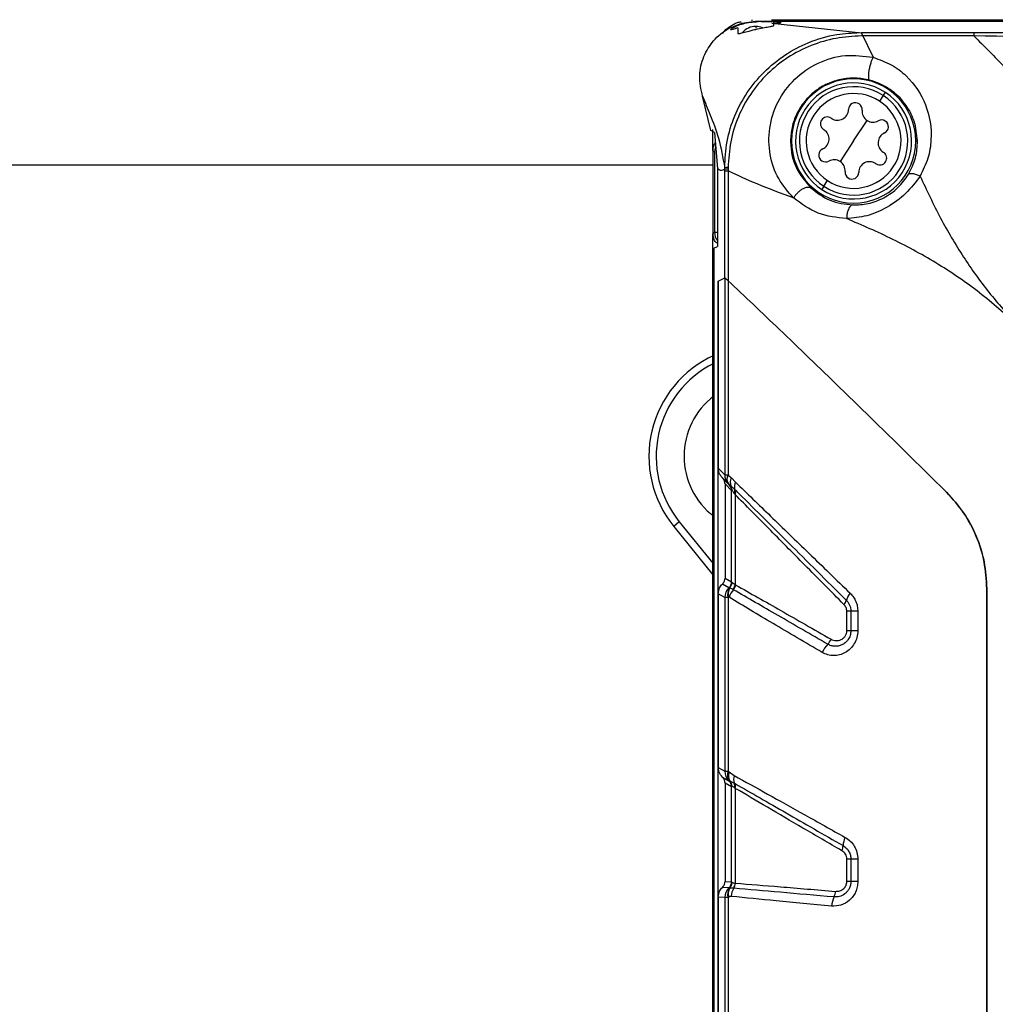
# Model space of a CAD drawing. Header units: inches. Extents: x 0.4 to 16.8, y 0 to 10.8.
# Tile 27 of 104: x 6.528 to 6.88, y 6.457 to 6.812. Entities that reach past the tile are written whole.
import ezdxf

# ---------------------------------------------------------------- set-up
doc = ezdxf.new("R2010")
doc.units = ezdxf.units.IN
doc.header["$MEASUREMENT"] = 0

msp = doc.modelspace()

# ---------------------------------------------------------------- linework, layer by layer
at = {"color": 7, "linetype": 'Continuous'}
for p, q in [((6.7920313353, 6.8124289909), (6.7920313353, 6.8120159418)), ((6.7991122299, 6.8124289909), (7.4733071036, 6.8124289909)), ((6.7883634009, 6.8111241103), (6.7883689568, 6.811125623)), ((6.7883689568, 6.811125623), (6.7933446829, 6.811841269)), ((6.7933446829, 6.811841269), (7.4722229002, 6.811841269)), ((6.7934521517, 6.810024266), (6.7934521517, 6.809321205)), ((6.7992856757, 6.8111626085), (6.8315065, 6.8077219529)), ((6.7999710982, 6.8103328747), (6.7999936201, 6.8116231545)), ((6.8315065, 6.8077765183), (6.872006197, 6.8077765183)), ((6.8315065, 6.8076140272), (6.8356882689, 6.7988594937)), ((6.8720237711, 6.8065875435), (6.8315065, 6.8065875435)), ((6.7772840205, 6.7724460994), (6.7742661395, 6.7848052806)), ((6.8393821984, 6.7850743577), (6.8380414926, 6.7830222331)), ((6.8393821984, 6.7850743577), (6.8401342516, 6.7862254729)), ((6.8286947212, 6.7687157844), (6.8335345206, 6.7761237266)), ((6.7785069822, 6.7717150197), (6.7772840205, 6.7724460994)), ((6.7780057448, 6.7652863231), (6.7780057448, 6.7728270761)), ((6.7785069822, 6.7717150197), (6.7796226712, 6.758693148)), ((6.8063029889, 6.7687157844), (6.8059670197, 6.7687157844)), ((6.8286947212, 6.7687157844), (6.8238549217, 6.7613078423)), ((6.8510864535, 6.7687157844), (6.8517210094, 6.7687157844)), ((6.7785716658, 6.7647204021), (6.7780057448, 6.7652863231)), ((6.7780057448, 6.7652863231), (6.7780057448, 6.7352357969)), ((6.7785716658, 6.7647204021), (6.7785716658, 6.7358017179)), ((6.7780057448, 6.7600346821), (4.9199250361, 6.7600346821)), ((6.7796226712, 6.758693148), (6.7796226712, 6.7306635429)), ((6.7822520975, 6.7193644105), (6.7822520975, 6.7579421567)), ((6.7834410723, 6.7579401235), (6.7834410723, 6.7183357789)), ((6.8180072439, 6.7523572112), (6.8172551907, 6.751206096)), ((6.8180072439, 6.7523572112), (6.8193479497, 6.7544093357)), ((6.7780057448, 6.7352357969), (6.7785716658, 6.7358017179)), ((6.7780057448, 6.1796564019), (6.7780057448, 6.7352357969)), ((6.7785716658, 6.7358017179), (6.7796226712, 6.7358613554)), ((6.7783282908, 6.7300165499), (6.7796226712, 6.7306635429)), ((6.778325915, 6.7300165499), (6.778325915, 6.1848756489)), ((6.7783282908, 6.7300165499), (6.7783282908, 6.1848756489)), ((6.7799058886, 6.7181916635), (6.7822520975, 6.7193644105)), ((6.7799058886, 6.7181916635), (6.7822520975, 6.7193644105)), ((6.7799058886, 6.1967005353), (6.7799058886, 6.7181916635)), ((6.7799058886, 6.7181916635), (6.7799058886, 6.6507307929)), ((6.7822520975, 6.7193644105), (6.7822520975, 6.648384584)), ((6.7834410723, 6.7183357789), (6.7834410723, 6.6483548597)), ((6.7799058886, 6.6507307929), (6.7822520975, 6.648384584)), ((6.7836545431, 6.6449917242), (6.7813141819, 6.6473320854)), ((6.784640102, 6.6471975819), (6.7861512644, 6.6456482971)), ((6.7847141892, 6.6427072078), (6.7823680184, 6.6450533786)), ((6.7823680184, 6.6450533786), (6.7823680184, 6.6111087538)), ((6.7839042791, 6.6447455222), (6.7844624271, 6.6443457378)), ((6.7844624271, 6.6443457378), (6.7857943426, 6.6431697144)), ((6.7849547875, 6.6425907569), (6.7847258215, 6.6427012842)), ((6.7847258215, 6.6097397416), (6.7847258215, 6.6427012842)), ((6.7860064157, 6.6412397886), (6.7860064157, 6.608745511)), ((6.7658873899, 6.6314164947), (6.7638519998, 6.6297682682)), ((6.7658873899, 6.6314164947), (6.7780057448, 6.6164515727)), ((6.7638519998, 6.6297682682), (6.7780057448, 6.6122898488)), ((6.7823680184, 6.6111087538), (6.7847152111, 6.6097536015)), ((6.7837768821, 6.6075960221), (6.7814300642, 6.608950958)), ((6.7837840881, 6.6075875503), (6.7837768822, 6.6075960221)), ((6.783907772, 6.6074958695), (6.7837840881, 6.6075875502)), ((6.7853731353, 6.6069287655), (6.7852028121, 6.6070145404)), ((6.8766770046, 6.3075981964), (6.8766770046, 6.6072940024)), ((6.8766770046, 6.6072940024), (6.8766770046, 6.3075981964)), ((6.7799058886, 6.6054445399), (6.7799058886, 6.5428498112)), ((6.7822520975, 6.6040899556), (6.7799058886, 6.6054445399)), ((6.7822520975, 6.6040899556), (6.7822520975, 6.5414952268)), ((6.7834410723, 6.6041036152), (6.7834410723, 6.5414780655)), ((6.826257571, 6.5921214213), (6.826257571, 6.5991434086)), ((6.8277140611, 6.5991434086), (6.826257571, 6.5991434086)), ((6.8277140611, 6.5991434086), (6.8277140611, 6.5921214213)), ((6.8302187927, 6.5991434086), (6.8277140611, 6.5991434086)), ((6.8302187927, 6.5991434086), (6.8302187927, 6.5921214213)), ((6.8277140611, 6.5921214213), (6.826257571, 6.5921214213)), ((6.8302187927, 6.5921214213), (6.8277140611, 6.5921214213)), ((6.7799058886, 6.5428498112), (6.7822520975, 6.5414952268)), ((6.7814300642, 6.5393412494), (6.7837719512, 6.5379891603)), ((6.7838073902, 6.5412582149), (6.785655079, 6.5399356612)), ((6.7847072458, 6.5358315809), (6.7823680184, 6.5371821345)), ((6.7823680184, 6.5371821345), (6.7823680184, 6.5017680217)), ((6.7837719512, 6.5379891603), (6.7837852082, 6.5379961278)), ((6.7837852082, 6.5379961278), (6.7838761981, 6.5380640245)), ((6.7840548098, 6.5380026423), (6.7857021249, 6.5371654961)), ((6.7847258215, 6.5015483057), (6.7847258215, 6.5358444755)), ((6.7860064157, 6.5353085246), (6.7860064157, 6.5011331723)), ((6.826257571, 6.5017187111), (6.826257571, 6.5097786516)), ((6.8277140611, 6.5097786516), (6.826257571, 6.5097786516)), ((6.8277140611, 6.5097786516), (6.8277140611, 6.5017187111)), ((6.8302187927, 6.5097786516), (6.8277140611, 6.5097786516)), ((6.8302187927, 6.5097786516), (6.8302187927, 6.5017187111)), ((6.7823680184, 6.5017680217), (6.7847118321, 6.5015629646)), ((6.8277140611, 6.5017187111), (6.826257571, 6.5017187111)), ((6.8302187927, 6.5017187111), (6.8277140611, 6.5017187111)), ((6.7837747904, 6.4994049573), (6.7814300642, 6.4996100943)), ((6.7837844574, 6.4993962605), (6.7837747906, 6.4994049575)), ((6.7838962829, 6.4993132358), (6.7837844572, 6.4993962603)), ((6.7854870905, 6.4993179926), (6.7840324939, 6.499357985)), ((6.7822520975, 6.4958981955), (6.7799058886, 6.4961034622)), ((6.7799058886, 6.4961034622), (6.7799058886, 6.4187887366)), ((6.7822520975, 6.4958981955), (6.7822520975, 6.4189940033)), ((6.7834410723, 6.495913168), (6.7834410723, 6.4189790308))]:
    msp.add_line(p, q, dxfattribs=at)
at = {"color": 7, "linetype": 'Continuous', "flags": 128}
msp.add_lwpolyline([(6.7789340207, 6.7665722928), (6.7786664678, 6.7656801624), (6.7785716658, 6.7647204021)], dxfattribs=at)
at = {"color": 7, "linetype": 'Continuous'}
for centre, radius, start, end in [((6.7934521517, 6.8038726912), 0.0061515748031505, 90, 140.8843563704), ((6.7934521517, 6.8038726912), 0.00615157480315, 66.3968657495, 90), ((6.8286947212, 6.7687157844), 0.0223917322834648, 0, 180), ((6.8286947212, 6.7687157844), 0.0209153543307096, 56.8423803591, 236.8423803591), ((6.8286947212, 6.7687157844), 0.0195403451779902, 56.8423803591, 236.8423803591), ((6.8286947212, 6.7687157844), 0.0170890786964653, 56.8423803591, 236.8423803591), ((6.8286947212, 6.7687157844), 0.0209153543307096, 236.8423803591, 56.8423803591), ((6.8286947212, 6.7687157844), 0.0195403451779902, 236.8423803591, 56.8423803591), ((6.8286947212, 6.7687157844), 0.0170890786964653, 236.8423803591, 56.8423803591), ((6.8293181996, 6.7800174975), 0.00246062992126, 354.6381528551, 179.046607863), ((6.8192188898, 6.7749065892), 0.0024606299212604, 56.8423803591, 236.8423803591), ((6.8192188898, 6.7749065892), 0.0024606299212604, 54.6381528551, 56.8423803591), ((6.8229214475, 6.7801239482), 0.0039370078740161, 234.6381528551, 236.8423803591), ((6.8229214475, 6.7801239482), 0.0039370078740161, 236.8423803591, 359.0466078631), ((6.835687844, 6.779419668), 0.0039370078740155, 174.6381528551, 236.8423803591), ((6.835687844, 6.779419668), 0.0039370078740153, 236.8423803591, 299.0466078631), ((6.838794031, 6.7738266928), 0.0024606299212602, 294.6381528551, 119.0466078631), ((6.8159283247, 6.7694200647), 0.0039370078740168, 294.6381528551, 56.8423803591), ((6.8192188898, 6.7749065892), 0.0024606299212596, 236.8423803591, 239.0466078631), ((6.8159283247, 6.7694200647), 0.0039370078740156, 56.8423803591, 59.046607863), ((6.8414611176, 6.7680115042), 0.0039370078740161, 114.6381528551, 236.8423803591), ((6.8286947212, 6.7687157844), 0.0223917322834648, 180, 0), ((6.8185954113, 6.7636048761), 0.0024606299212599, 114.6381528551, 299.0466078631), ((6.8381705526, 6.7625249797), 0.0024606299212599, 236.8423803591, 56.8423803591), ((6.8414611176, 6.7680115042), 0.0039370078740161, 236.8423803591, 239.046607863), ((6.8381705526, 6.7625249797), 0.0024606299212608, 56.8423803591, 59.0466078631), ((6.7834053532, 6.7526817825), 0.0064239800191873, 89.543452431, 100.3602682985), ((6.8217015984, 6.7580119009), 0.0039370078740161, 56.8423803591, 119.046607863), ((6.8217015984, 6.7580119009), 0.0039370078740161, 354.6381528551, 56.8423803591), ((6.8344679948, 6.7573076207), 0.0039370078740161, 56.8423803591, 179.0466078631), ((6.8344679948, 6.7573076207), 0.0039370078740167, 54.6381528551, 56.8423803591), ((6.8381705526, 6.7625249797), 0.0024606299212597, 234.6381528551, 236.8423803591), ((6.7833566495, 6.7431806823), 0.015385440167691, 89.6503717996, 94.1174000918), ((6.8280712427, 6.7574140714), 0.00246062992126, 174.6381528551, 359.046607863), ((6.7834935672, 6.7358033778), 0.0049219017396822, 180.0193220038, 218.1437625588), ((6.7949824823, 6.6549772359), 0.040057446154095, 114.5707776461, 219), ((6.7949824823, 6.6549772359), 0.0374383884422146, 116.417330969, 219), ((6.7949250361, 6.6550346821), 0.0273125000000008, 127.4268563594, 232.5731436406), ((6.787041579, 6.6483780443), 0.0047894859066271, 179.9217659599, 224.9939449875), ((6.786103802, 6.6468405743), 0.0030631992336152, 150.3732574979, 217.8264714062), ((6.7877459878, 6.645572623), 0.0035052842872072, 152.3820229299, 200.4879373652), ((6.7895733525, 6.6438905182), 0.0038471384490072, 152.8123919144, 190.798817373), ((6.781766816, 6.6427112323), 0.0029473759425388, 359.9217659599, 44.9939449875), ((6.7817721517, 6.6427014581), 0.0029536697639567, 359.9966273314, 43.7919835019), ((6.7820429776, 6.6427204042), 0.0029146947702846, 357.4506088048, 33.8923473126), ((6.7834160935, 6.6424930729), 0.0024726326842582, 339.927237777, 15.881712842), ((6.7838780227, 6.6423178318), 0.0023858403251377, 333.1375267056, 10.5674027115), ((6.7870537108, 6.6040863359), 0.0048016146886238, 133.0348497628, 179.9568075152), ((6.7876893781, 6.6052473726), 0.0043995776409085, 149.2648001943, 195.0682721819), ((6.787763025, 6.6054613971), 0.0042793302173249, 151.1266022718, 196.8113269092), ((6.7817603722, 6.609755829), 0.0029548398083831, 313.0348497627, 359.9568075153), ((6.7817755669, 6.6097485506), 0.0029502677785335, 312.9056297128, 359.828924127), ((6.7903418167, 6.6023917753), 0.0067284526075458, 137.6002479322, 164.5651735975), ((6.7818032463, 6.6096874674), 0.0030384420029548, 313.8389094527, 358.037421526), ((6.7818174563, 6.6096402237), 0.003048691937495, 316.1398202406, 358.5118502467), ((6.7819863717, 6.6095597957), 0.0041016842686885, 321.6444891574, 348.5493126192), ((6.7821858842, 6.6096677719), 0.0042024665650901, 319.3254482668, 345.5452975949), ((6.8221260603, 6.6042535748), 0.0040961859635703, 319.3674713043, 344.0092763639), ((6.8326706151, 6.6010154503), 0.006935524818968, 138.3342091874, 162.2907094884), ((6.814706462, 6.591552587), 0.0063608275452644, 317.5639707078, 337.0926396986), ((6.8265908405, 6.5802256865), 0.0100589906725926, 135.6245546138, 156.0486967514), ((6.7870467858, 6.5414912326), 0.0047946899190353, 179.9522693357, 226.9204759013), ((6.7874841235, 6.5402586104), 0.0042229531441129, 163.2157692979, 211.3108146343), ((6.7875331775, 6.5402375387), 0.0042361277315, 163.2525284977, 210.8947073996), ((6.7876350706, 6.5399119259), 0.0040575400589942, 160.6219768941, 208.070133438), ((6.790180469, 6.5386270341), 0.004710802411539, 163.8714825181, 198.0744454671), ((6.7817566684, 6.5358340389), 0.00295057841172, 359.9522693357, 46.9204759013), ((6.7817751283, 6.5358359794), 0.0029507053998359, 0.1649743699, 47.060939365), ((6.7817944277, 6.5358835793), 0.0030146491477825, 1.5110779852, 46.3262218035), ((6.781797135, 6.5358918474), 0.0030208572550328, 1.5347776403, 45.9339062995), ((6.7818224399, 6.5359534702), 0.0030302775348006, 0.8649288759, 42.5499346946), ((6.7829482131, 6.5361024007), 0.0029519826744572, 347.4464045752, 21.1081360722), ((6.7832178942, 6.5361225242), 0.0029049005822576, 343.7269030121, 17.7876719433), ((6.8319436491, 6.5144354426), 0.0070397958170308, 153.0901076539, 178.2839724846), ((6.8206431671, 6.5147055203), 0.0042642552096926, 333.6870805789, 359.2036732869), ((6.7817579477, 6.5015631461), 0.0029538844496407, 313.0609861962, 359.9964788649), ((6.7817753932, 6.5015569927), 0.0029504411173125, 312.9168936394, 359.8313019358), ((6.7818000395, 6.5015007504), 0.003029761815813, 313.779419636, 358.2000339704), ((6.7818192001, 6.501443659), 0.0030411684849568, 316.7003923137, 358.7848804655), ((6.7822664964, 6.5012212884), 0.0037409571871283, 329.4179053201, 358.65030733), ((6.7822821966, 6.5012348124), 0.0037510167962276, 329.2430730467, 358.4181815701), ((6.7870521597, 6.4958979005), 0.0048000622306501, 133.0609861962, 179.9964788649), ((6.7876181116, 6.4970844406), 0.0043381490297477, 149.0849666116, 195.663887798), ((6.7877098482, 6.4973595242), 0.0041853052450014, 151.4780998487, 197.8939445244), ((6.7906741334, 6.4961173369), 0.0060785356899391, 148.2432739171, 177.6399626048), ((6.816953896, 6.49842219), 0.0052363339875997, 334.0974299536, 357.2631338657), ((6.8291600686, 6.4923335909), 0.0084045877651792, 153.1105447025, 176.6553604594)]:
    msp.add_arc(centre, radius, start, end, dxfattribs=at)
for points, knots in [([(6.774266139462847, 6.784805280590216), (6.773727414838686, 6.787267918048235), (6.772676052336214, 6.792073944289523), (6.774377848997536, 6.799177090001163), (6.778048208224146, 6.805105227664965), (6.782951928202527, 6.809223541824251), (6.786757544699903, 6.810560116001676), (6.788363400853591, 6.811124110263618)], [0, 0, 0, 0, 0.2248374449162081, 0.4387875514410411, 0.6379617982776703, 0.8472307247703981, 1, 1, 1, 1]), ([(6.78155520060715, 6.807480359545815), (6.781731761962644, 6.807767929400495), (6.782410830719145, 6.808873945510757), (6.784313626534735, 6.810115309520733), (6.786336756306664, 6.81142180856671), (6.787749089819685, 6.811624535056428), (6.788233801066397, 6.811694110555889)], [0, 0, 0, 0, 0.1239938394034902, 0.4768899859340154, 0.8204692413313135, 1, 1, 1, 1]), ([(6.786948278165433, 6.809469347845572), (6.78628532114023, 6.809272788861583), (6.785110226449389, 6.808924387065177), (6.784294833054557, 6.808681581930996), (6.784269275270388, 6.808833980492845), (6.785105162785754, 6.809481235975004), (6.786634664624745, 6.810306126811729), (6.788814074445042, 6.811006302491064), (6.791445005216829, 6.811571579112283), (6.793342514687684, 6.81167340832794), (6.794274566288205, 6.81172342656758)], [0, 0, 0, 0, 0.1409027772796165, 0.2497508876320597, 0.3772570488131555, 0.4999720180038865, 0.6255510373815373, 0.7503238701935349, 0.8773597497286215, 1, 1, 1, 1]), ([(6.786948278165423, 6.809469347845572), (6.786953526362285, 6.809168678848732), (6.786962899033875, 6.808631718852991), (6.786976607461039, 6.807846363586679), (6.786982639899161, 6.807500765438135)], [0, 0, 0, 0, 0.5599467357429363, 1, 1, 1, 1]), ([(6.786982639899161, 6.807500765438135), (6.787007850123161, 6.807458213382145), (6.787058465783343, 6.807372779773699), (6.787448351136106, 6.807401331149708), (6.788055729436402, 6.807537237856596), (6.789138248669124, 6.807829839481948), (6.790684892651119, 6.808269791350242), (6.792306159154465, 6.808680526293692), (6.793143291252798, 6.808878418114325), (6.793452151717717, 6.808951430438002)], [0, 0, 0, 0, 0.124741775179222, 0.2504494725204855, 0.3683064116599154, 0.5007012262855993, 0.7498623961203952, 0.9077115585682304, 1, 1, 1, 1]), ([(6.793344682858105, 6.811841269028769), (6.793383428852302, 6.811821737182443), (6.793465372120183, 6.811780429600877), (6.793994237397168, 6.811743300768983), (6.794273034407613, 6.81172372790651)], [0, 0, 0, 0, 0.4728392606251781, 1, 1, 1, 1]), ([(6.793452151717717, 6.808951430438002), (6.794314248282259, 6.809138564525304), (6.795997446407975, 6.809503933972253), (6.798131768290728, 6.809894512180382), (6.799333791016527, 6.810116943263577), (6.799885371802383, 6.81025314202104), (6.799942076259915, 6.81030588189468), (6.799971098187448, 6.810332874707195)], [0, 0, 0, 0, 0.2556479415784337, 0.4991391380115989, 0.736679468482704, 0.8652298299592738, 1, 1, 1, 1]), ([(6.799776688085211, 6.811172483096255), (6.800024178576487, 6.811182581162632), (6.80076117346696, 6.811212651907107), (6.801908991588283, 6.811280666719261), (6.802626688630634, 6.81135858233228), (6.802669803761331, 6.811438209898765), (6.802175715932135, 6.811517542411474), (6.800917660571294, 6.811599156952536), (6.79892665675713, 6.811664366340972), (6.796656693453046, 6.811708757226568), (6.795046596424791, 6.811718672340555), (6.794274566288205, 6.81172342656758)], [0, 0, 0, 0, 0.0504713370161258, 0.1502971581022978, 0.2991774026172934, 0.3923989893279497, 0.4979430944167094, 0.6377013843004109, 0.7679747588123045, 0.8887455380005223, 1, 1, 1, 1]), ([(6.782250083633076, 6.759001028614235), (6.782412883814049, 6.762196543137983), (6.782739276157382, 6.768603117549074), (6.785596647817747, 6.777833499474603), (6.790137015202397, 6.786332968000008), (6.796272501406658, 6.793780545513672), (6.803741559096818, 6.7999052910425), (6.812583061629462, 6.804586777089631), (6.821824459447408, 6.807320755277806), (6.828172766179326, 6.807638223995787), (6.830943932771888, 6.807776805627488)], [0, 0, 0, 0, 0.125041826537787, 0.2506919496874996, 0.375408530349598, 0.5010172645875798, 0.626255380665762, 0.751413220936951, 0.8914867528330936, 1, 1, 1, 1]), ([(6.831522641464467, 6.80657916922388), (6.828450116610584, 6.806405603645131), (6.822245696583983, 6.80605511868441), (6.813237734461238, 6.803330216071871), (6.804836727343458, 6.799013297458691), (6.797421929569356, 6.793099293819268), (6.791354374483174, 6.785817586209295), (6.786881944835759, 6.777489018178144), (6.784049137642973, 6.768467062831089), (6.783653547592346, 6.762217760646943), (6.783456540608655, 6.759105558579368)], [0, 0, 0, 0, 0.1228341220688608, 0.2480417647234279, 0.3733714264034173, 0.499079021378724, 0.6250321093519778, 0.7500812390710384, 0.8755384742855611, 0.9999999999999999, 0.9999999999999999, 0.9999999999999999, 0.9999999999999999]), ([(6.872006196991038, 6.807776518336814), (6.920646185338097, 6.807794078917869), (7.017926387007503, 6.807829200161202), (7.153430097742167, 6.80781261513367), (7.278510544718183, 6.807824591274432), (7.354942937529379, 6.807792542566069), (7.393158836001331, 6.807776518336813)], [0, 0, 0, 0, 0.2800005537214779, 0.5600024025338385, 0.7800029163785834, 1, 1, 1, 1]), ([(7.393143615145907, 6.806600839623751), (7.349721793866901, 6.805984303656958), (7.262872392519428, 6.804751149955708), (7.132583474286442, 6.805361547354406), (7.002293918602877, 6.804751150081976), (6.915443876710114, 6.805984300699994), (6.872021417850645, 6.806600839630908)], [0, 0, 0, 0, 0.249982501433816, 0.4999981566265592, 0.7500138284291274, 1, 1, 1, 1]), ([(6.872021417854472, 6.806600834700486), (6.872021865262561, 6.806598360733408), (6.872022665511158, 6.806593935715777), (6.872023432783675, 6.806589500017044), (6.87202377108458, 6.806587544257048)], [0, 0, 0, 0, 0.559086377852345, 1, 1, 1, 1]), ([(6.87202377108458, 6.806587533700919), (6.875749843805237, 6.802861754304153), (6.88327456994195, 6.795337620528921), (6.89581011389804, 6.782802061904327), (6.908886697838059, 6.769724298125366), (6.922419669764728, 6.756192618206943), (6.936344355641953, 6.742268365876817), (6.94593816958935, 6.732673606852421), (6.950845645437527, 6.727765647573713)], [0, 0, 0, 0, 0.1631304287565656, 0.3294384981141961, 0.4996624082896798, 0.6621022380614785, 0.8271568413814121, 1, 1, 1, 1]), ([(6.807066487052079, 6.748159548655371), (6.805125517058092, 6.750359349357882), (6.801225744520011, 6.754779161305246), (6.798172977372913, 6.763707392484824), (6.79794370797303, 6.773442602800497), (6.801019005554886, 6.78307053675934), (6.807133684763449, 6.791363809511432), (6.815648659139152, 6.797227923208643), (6.825710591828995, 6.800221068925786), (6.83237202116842, 6.79931170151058), (6.835688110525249, 6.798859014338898)], [0, 0, 0, 0, 0.1215758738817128, 0.2442687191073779, 0.3684051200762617, 0.4941306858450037, 0.6211866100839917, 0.7484759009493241, 0.874790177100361, 1, 1, 1, 1]), ([(6.835686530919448, 6.798859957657), (6.835549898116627, 6.79857022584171), (6.835258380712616, 6.797952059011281), (6.834825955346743, 6.796724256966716), (6.834427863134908, 6.795284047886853), (6.834134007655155, 6.793779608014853), (6.83399592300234, 6.792438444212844), (6.83402469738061, 6.79144565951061), (6.83417746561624, 6.79083121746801), (6.834356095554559, 6.790705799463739), (6.834439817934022, 6.790647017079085)], [0, 0, 0, 0, 0.1067138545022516, 0.2276828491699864, 0.3604500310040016, 0.5000107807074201, 0.6395696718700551, 0.7723318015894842, 0.8932937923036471, 1, 1, 1, 1]), ([(6.835688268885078, 6.798859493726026), (6.837955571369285, 6.7980553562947), (6.842498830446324, 6.796444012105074), (6.849516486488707, 6.790958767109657), (6.85545440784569, 6.782084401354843), (6.85716819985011, 6.771325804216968), (6.855767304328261, 6.762395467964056), (6.853702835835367, 6.758155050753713), (6.852669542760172, 6.756032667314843)], [0, 0, 0, 0, 0.1249252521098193, 0.2503273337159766, 0.4998039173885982, 0.7488462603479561, 0.8742943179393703, 1, 1, 1, 1]), ([(6.8344395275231, 6.790647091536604), (6.832752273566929, 6.790966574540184), (6.82939278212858, 6.791602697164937), (6.824165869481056, 6.791086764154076), (6.819126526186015, 6.789462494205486), (6.814603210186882, 6.786709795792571), (6.810815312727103, 6.782959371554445), (6.80804976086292, 6.778538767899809), (6.80630416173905, 6.773672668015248), (6.806078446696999, 6.770354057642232), (6.805967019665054, 6.768715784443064)], [0, 0, 0, 0, 0.1258199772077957, 0.2505201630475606, 0.3702756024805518, 0.5006340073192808, 0.6248416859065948, 0.7502646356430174, 0.8767150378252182, 1, 1, 1, 1]), ([(6.851721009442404, 6.76871578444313), (6.851480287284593, 6.771155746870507), (6.85119908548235, 6.774006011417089), (6.849525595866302, 6.778443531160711), (6.847210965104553, 6.782609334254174), (6.843024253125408, 6.78669791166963), (6.83845149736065, 6.789391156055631), (6.83571377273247, 6.790248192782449), (6.8344395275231, 6.790647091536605)], [0, 0, 0, 0, 0.2493679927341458, 0.2913015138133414, 0.499719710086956, 0.7494479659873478, 0.883383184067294, 0.9999999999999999, 0.9999999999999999, 0.9999999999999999, 0.9999999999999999]), ([(6.774266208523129, 6.784805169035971), (6.775150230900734, 6.782653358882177), (6.776929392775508, 6.778322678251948), (6.780224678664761, 6.769970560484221), (6.781567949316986, 6.762695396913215), (6.782250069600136, 6.759001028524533)], [0, 0, 0, 0, 0.327089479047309, 0.6582923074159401, 1, 1, 1, 1]), ([(6.778005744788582, 6.76528632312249), (6.778049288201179, 6.76573652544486), (6.778141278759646, 6.766687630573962), (6.778503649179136, 6.767625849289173), (6.778821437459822, 6.767970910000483), (6.778827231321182, 6.767977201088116)], [0, 0, 0, 0, 0.4687619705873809, 0.9903145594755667, 1, 1, 1, 1]), ([(6.805967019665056, 6.768715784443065), (6.806063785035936, 6.767077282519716), (6.80625962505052, 6.763761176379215), (6.808288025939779, 6.757584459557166), (6.811281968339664, 6.754103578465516), (6.813266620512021, 6.751796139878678)], [0, 0, 0, 0, 0.247697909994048, 0.5013070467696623, 1, 1, 1, 1]), ([(6.848467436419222, 6.756668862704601), (6.849451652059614, 6.758652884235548), (6.851419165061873, 6.762619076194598), (6.851620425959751, 6.766684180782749), (6.851721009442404, 6.768715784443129)], [0, 0, 0, 0, 0.50023336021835, 0.9999999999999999, 0.9999999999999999, 0.9999999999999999, 0.9999999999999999]), ([(6.782251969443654, 6.7585264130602), (6.782251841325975, 6.75861502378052), (6.782251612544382, 6.758773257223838), (6.782250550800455, 6.758931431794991), (6.782250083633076, 6.759001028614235)], [0, 0, 0, 0, 0.5599999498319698, 1, 1, 1, 1]), ([(6.783456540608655, 6.759105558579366), (6.783455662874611, 6.759004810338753), (6.78345409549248, 6.75882490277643), (6.783451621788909, 6.758644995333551), (6.783450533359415, 6.758565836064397)], [0, 0, 0, 0, 0.560000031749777, 1, 1, 1, 1]), ([(6.782251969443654, 6.7585264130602), (6.781761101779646, 6.758264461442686), (6.780884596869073, 6.757796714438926), (6.780008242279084, 6.758419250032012), (6.779622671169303, 6.758693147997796)], [0, 0, 0, 0, 0.560028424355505, 1, 1, 1, 1]), ([(6.782252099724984, 6.757942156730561), (6.782252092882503, 6.758051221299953), (6.782252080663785, 6.758245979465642), (6.782252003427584, 6.758440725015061), (6.782251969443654, 6.7585264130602)], [0, 0, 0, 0, 0.5599999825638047, 0.9999999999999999, 0.9999999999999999, 0.9999999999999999, 0.9999999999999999]), ([(6.807066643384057, 6.748159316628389), (6.802574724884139, 6.749817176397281), (6.794049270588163, 6.752963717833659), (6.786848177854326, 6.756341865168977), (6.783441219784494, 6.757940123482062)], [0, 0, 0, 0, 0.526883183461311, 1, 1, 1, 1]), ([(6.783450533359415, 6.758565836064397), (6.783448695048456, 6.758461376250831), (6.783445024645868, 6.75825281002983), (6.783442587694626, 6.758044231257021), (6.783441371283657, 6.757940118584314)], [0, 0, 0, 0, 0.5008472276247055, 1, 1, 1, 1]), ([(6.852667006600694, 6.756033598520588), (6.851044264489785, 6.753871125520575), (6.847797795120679, 6.749544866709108), (6.840881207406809, 6.744538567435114), (6.833486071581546, 6.74135404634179), (6.82859585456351, 6.740919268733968), (6.826187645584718, 6.740705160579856)], [0, 0, 0, 0, 0.2539638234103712, 0.508081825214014, 0.7577527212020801, 1, 1, 1, 1]), ([(6.828434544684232, 6.745624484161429), (6.830260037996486, 6.745704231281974), (6.833914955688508, 6.745863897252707), (6.838718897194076, 6.747636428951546), (6.84229378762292, 6.749848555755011), (6.845597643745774, 6.752562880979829), (6.847317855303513, 6.755024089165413), (6.848467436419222, 6.756668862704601)], [0, 0, 0, 0, 0.2493955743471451, 0.4993282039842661, 0.6262033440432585, 0.7501995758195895, 1, 1, 1, 1]), ([(6.848467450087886, 6.756668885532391), (6.848614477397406, 6.756794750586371), (6.848917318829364, 6.757054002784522), (6.849929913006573, 6.757032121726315), (6.851229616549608, 6.756703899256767), (6.852198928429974, 6.756252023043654), (6.852669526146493, 6.756032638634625)], [0, 0, 0, 0, 0.2427443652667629, 0.4999958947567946, 0.7572496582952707, 1, 1, 1, 1]), ([(6.852669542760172, 6.756032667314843), (6.855032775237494, 6.750971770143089), (6.859613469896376, 6.741162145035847), (6.86796914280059, 6.727004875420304), (6.877240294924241, 6.713934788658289), (6.884306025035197, 6.706106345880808), (6.887861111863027, 6.702167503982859)], [0, 0, 0, 0, 0.2686531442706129, 0.5207350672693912, 0.7588602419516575, 1, 1, 1, 1]), ([(6.807066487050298, 6.748159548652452), (6.807254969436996, 6.748446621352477), (6.807649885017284, 6.749048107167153), (6.808432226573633, 6.749938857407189), (6.80934976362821, 6.750777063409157), (6.81034273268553, 6.75146539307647), (6.81130873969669, 6.751926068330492), (6.812149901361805, 6.752119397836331), (6.812822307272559, 6.752081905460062), (6.813123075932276, 6.751888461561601), (6.813266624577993, 6.751796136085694)], [0, 0, 0, 0, 0.1117320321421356, 0.2341052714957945, 0.364765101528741, 0.4999999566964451, 0.6352348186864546, 0.7658946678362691, 0.8882679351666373, 1, 1, 1, 1]), ([(6.813266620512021, 6.751796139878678), (6.815483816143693, 6.750080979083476), (6.819928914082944, 6.746642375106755), (6.825594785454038, 6.745964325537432), (6.828434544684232, 6.745624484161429)], [0, 0, 0, 0, 0.4987956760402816, 1, 1, 1, 1]), ([(6.826187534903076, 6.740703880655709), (6.822652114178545, 6.741095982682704), (6.815559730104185, 6.741882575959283), (6.809903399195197, 6.746062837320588), (6.807066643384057, 6.748159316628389)], [0, 0, 0, 0, 0.4984812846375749, 1, 1, 1, 1]), ([(6.828434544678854, 6.745624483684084), (6.828223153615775, 6.745580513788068), (6.827807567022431, 6.74549407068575), (6.827249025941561, 6.744902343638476), (6.826811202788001, 6.744107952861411), (6.826445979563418, 6.743040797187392), (6.826225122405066, 6.74187843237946), (6.826197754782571, 6.741021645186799), (6.826187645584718, 6.740705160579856)], [0, 0, 0, 0, 0.1835807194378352, 0.3609125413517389, 0.523154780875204, 0.6644718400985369, 0.8760608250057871, 1, 1, 1, 1]), ([(6.887861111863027, 6.702167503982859), (6.883342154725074, 6.706214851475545), (6.874356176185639, 6.714263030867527), (6.859103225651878, 6.724605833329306), (6.84279976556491, 6.733561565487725), (6.8317470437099, 6.738313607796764), (6.826187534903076, 6.740703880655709)], [0, 0, 0, 0, 0.2418202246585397, 0.4808612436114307, 0.7388736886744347, 1, 1, 1, 1]), ([(6.779622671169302, 6.731765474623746), (6.779453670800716, 6.731878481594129), (6.778839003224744, 6.732289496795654), (6.77819010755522, 6.733556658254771), (6.778064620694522, 6.734699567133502), (6.778005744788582, 6.735235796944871)], [0, 0, 0, 0, 0.1675622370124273, 0.609436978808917, 1, 1, 1, 1]), ([(6.783441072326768, 6.718335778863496), (6.783079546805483, 6.718670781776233), (6.782456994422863, 6.719247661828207), (6.782312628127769, 6.719329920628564), (6.782252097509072, 6.719364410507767)], [0, 0, 0, 0, 0.5807150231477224, 1, 1, 1, 1]), ([(6.782252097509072, 6.719364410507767), (6.782280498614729, 6.719352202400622), (6.782338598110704, 6.719327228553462), (6.782707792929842, 6.719015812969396), (6.783158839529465, 6.718597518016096), (6.783441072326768, 6.718335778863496)], [0, 0, 0, 0, 0.2635808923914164, 0.5392014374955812, 1, 1, 1, 1]), ([(6.783441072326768, 6.718335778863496), (6.789494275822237, 6.712617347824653), (6.802063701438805, 6.700743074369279), (6.822392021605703, 6.681099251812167), (6.842667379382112, 6.661315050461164), (6.855649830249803, 6.648504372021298), (6.862185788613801, 6.642054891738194)], [0, 0, 0, 0, 0.2595919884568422, 0.539040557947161, 0.7679319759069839, 1, 1, 1, 1]), ([(6.783441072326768, 6.718335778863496), (6.789494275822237, 6.712617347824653), (6.802063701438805, 6.700743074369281), (6.822392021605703, 6.681099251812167), (6.842667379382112, 6.661315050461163), (6.855649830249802, 6.648504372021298), (6.8621857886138, 6.642054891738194)], [0, 0, 0, 0, 0.259591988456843, 0.5390405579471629, 0.767931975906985, 1, 1, 1, 1]), ([(6.781314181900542, 6.647332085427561), (6.780867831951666, 6.647895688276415), (6.780070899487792, 6.648901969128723), (6.77995630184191, 6.650172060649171), (6.779905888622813, 6.650730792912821)], [0, 0, 0, 0, 0.5600850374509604, 1, 1, 1, 1]), ([(6.782368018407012, 6.645053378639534), (6.782316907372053, 6.645492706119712), (6.782225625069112, 6.646277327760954), (6.781722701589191, 6.646879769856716), (6.781501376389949, 6.647144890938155)], [0, 0, 0, 0, 0.5599227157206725, 1, 1, 1, 1]), ([(6.782252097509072, 6.648384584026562), (6.78231800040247, 6.648382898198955), (6.78245277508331, 6.648379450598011), (6.783106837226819, 6.6483631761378), (6.783441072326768, 6.648354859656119)], [0, 0, 0, 0, 0.4889857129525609, 1, 1, 1, 1]), ([(6.783441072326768, 6.648354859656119), (6.783663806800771, 6.648139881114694), (6.784061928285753, 6.647755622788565), (6.784463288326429, 6.647368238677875), (6.784640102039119, 6.647197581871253)], [0, 0, 0, 0, 0.5594635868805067, 1, 1, 1, 1]), ([(6.786151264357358, 6.645648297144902), (6.790298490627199, 6.641640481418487), (6.798678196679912, 6.633542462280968), (6.81260743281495, 6.620060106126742), (6.822487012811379, 6.610477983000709), (6.827489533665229, 6.605626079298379)], [0, 0, 0, 0, 0.3260124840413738, 0.6587267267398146, 1, 1, 1, 1]), ([(6.783684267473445, 6.644961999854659), (6.783675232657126, 6.644971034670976), (6.783659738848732, 6.644986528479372), (6.78365607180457, 6.644990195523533), (6.783654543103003, 6.6449917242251)], [0, 0, 0, 0, 0.5831243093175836, 1, 1, 1, 1]), ([(6.783851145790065, 6.644795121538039), (6.783819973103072, 6.644826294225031), (6.783764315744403, 6.644881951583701), (6.783708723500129, 6.644937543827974), (6.783684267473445, 6.644961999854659)], [0, 0, 0, 0, 0.5600820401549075, 1, 1, 1, 1]), ([(6.783851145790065, 6.644795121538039), (6.783861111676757, 6.644785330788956), (6.783878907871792, 6.644767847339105), (6.783896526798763, 6.644752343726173), (6.783904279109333, 6.644745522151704)], [0, 0, 0, 0, 0.5600009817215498, 1, 1, 1, 1]), ([(6.784725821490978, 6.642701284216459), (6.784723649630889, 6.642701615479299), (6.78471977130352, 6.642702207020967), (6.784715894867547, 6.642705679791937), (6.784714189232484, 6.642707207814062)], [0, 0, 0, 0, 0.5599991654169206, 0.9999999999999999, 0.9999999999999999, 0.9999999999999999, 0.9999999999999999]), ([(6.78573853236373, 6.641644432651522), (6.785588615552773, 6.641854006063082), (6.785289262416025, 6.642272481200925), (6.785066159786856, 6.64248477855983), (6.784954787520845, 6.642590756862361)], [0, 0, 0, 0, 0.5008025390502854, 1, 1, 1, 1]), ([(6.785794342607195, 6.643169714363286), (6.78587364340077, 6.643094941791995), (6.78601525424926, 6.642961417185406), (6.786159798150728, 6.642818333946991), (6.786223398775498, 6.642755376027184)], [0, 0, 0, 0, 0.5599909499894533, 0.9999999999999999, 0.9999999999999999, 0.9999999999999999, 0.9999999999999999]), ([(6.786223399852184, 6.642755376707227), (6.792445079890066, 6.636560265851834), (6.804877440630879, 6.62418099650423), (6.819005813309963, 6.610139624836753), (6.826063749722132, 6.603125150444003)], [0, 0, 0, 0, 0.5004423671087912, 1, 1, 1, 1]), ([(6.862185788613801, 6.642054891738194), (6.864334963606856, 6.639675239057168), (6.868639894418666, 6.634908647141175), (6.873145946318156, 6.626292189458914), (6.876123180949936, 6.617004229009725), (6.876491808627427, 6.610541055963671), (6.876677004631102, 6.607294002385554)], [0, 0, 0, 0, 0.2494588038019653, 0.4996814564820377, 0.7486434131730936, 1, 1, 1, 1]), ([(6.876677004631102, 6.607294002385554), (6.876494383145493, 6.610517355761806), (6.876128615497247, 6.616973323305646), (6.873167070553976, 6.626241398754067), (6.868658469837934, 6.63488246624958), (6.864350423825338, 6.639656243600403), (6.862185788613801, 6.642054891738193)], [0, 0, 0, 0, 0.249531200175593, 0.4997793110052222, 0.748657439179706, 1, 1, 1, 1]), ([(6.786006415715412, 6.64123978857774), (6.785956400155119, 6.641318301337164), (6.785867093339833, 6.641458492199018), (6.785777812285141, 6.641587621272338), (6.78573853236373, 6.641644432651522)], [0, 0, 0, 0, 0.5600419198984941, 0.9999999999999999, 0.9999999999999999, 0.9999999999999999, 0.9999999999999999]), ([(6.825234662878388, 6.601586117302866), (6.820494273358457, 6.60636563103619), (6.811132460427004, 6.615804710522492), (6.797930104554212, 6.629151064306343), (6.789955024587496, 6.637236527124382), (6.786006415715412, 6.64123978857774)], [0, 0, 0, 0, 0.3411857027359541, 0.6738089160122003, 1, 1, 1, 1]), ([(6.781430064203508, 6.608950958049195), (6.781726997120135, 6.609304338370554), (6.782257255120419, 6.6099353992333), (6.782334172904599, 6.610750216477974), (6.782368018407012, 6.611108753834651)], [0, 0, 0, 0, 0.5599781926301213, 1, 1, 1, 1]), ([(6.779905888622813, 6.605444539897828), (6.779996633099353, 6.606189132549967), (6.780158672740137, 6.607518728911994), (6.781041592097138, 6.608513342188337), (6.781430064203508, 6.608950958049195)], [0, 0, 0, 0, 0.5600140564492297, 1, 1, 1, 1]), ([(6.784015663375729, 6.607527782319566), (6.783995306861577, 6.607521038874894), (6.783958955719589, 6.607508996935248), (6.783923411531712, 6.607499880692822), (6.783907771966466, 6.607495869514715)], [0, 0, 0, 0, 0.5599965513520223, 1, 1, 1, 1]), ([(6.785202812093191, 6.607014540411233), (6.784935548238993, 6.607131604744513), (6.78441001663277, 6.607361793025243), (6.784145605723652, 6.607473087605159), (6.784015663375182, 6.607527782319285)], [0, 0, 0, 0, 0.5085590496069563, 1, 1, 1, 1]), ([(6.784715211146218, 6.609753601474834), (6.784717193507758, 6.609752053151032), (6.784720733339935, 6.609749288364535), (6.784724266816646, 6.60974265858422), (6.784725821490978, 6.609739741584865)], [0, 0, 0, 0, 0.5600156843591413, 1, 1, 1, 1]), ([(6.784725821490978, 6.609739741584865), (6.784736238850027, 6.609717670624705), (6.784754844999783, 6.60967825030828), (6.784813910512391, 6.609612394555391), (6.784839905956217, 6.609583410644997)], [0, 0, 0, 0, 0.5598879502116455, 1, 1, 1, 1]), ([(6.784839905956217, 6.609583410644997), (6.784844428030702, 6.609578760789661), (6.784852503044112, 6.609570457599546), (6.784861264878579, 6.609563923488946), (6.78486512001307, 6.609561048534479)], [0, 0, 0, 0, 0.5600082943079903, 1, 1, 1, 1]), ([(6.78486512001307, 6.609561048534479), (6.784986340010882, 6.609473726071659), (6.785243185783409, 6.609288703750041), (6.785742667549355, 6.608933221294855), (6.786006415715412, 6.608745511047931)], [0, 0, 0, 0, 0.4719563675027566, 1, 1, 1, 1]), ([(6.819400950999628, 6.587260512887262), (6.813269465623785, 6.590795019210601), (6.80100895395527, 6.597862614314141), (6.790584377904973, 6.603907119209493), (6.785373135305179, 6.606928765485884)], [0, 0, 0, 0, 0.5001002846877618, 0.9999999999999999, 0.9999999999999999, 0.9999999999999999, 0.9999999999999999]), ([(6.786006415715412, 6.608745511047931), (6.786053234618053, 6.608723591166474), (6.786136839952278, 6.60868444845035), (6.786219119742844, 6.608638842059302), (6.786255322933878, 6.608618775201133)], [0, 0, 0, 0, 0.559998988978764, 1, 1, 1, 1]), ([(6.786255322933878, 6.608618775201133), (6.791517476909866, 6.605631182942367), (6.802054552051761, 6.599648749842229), (6.814390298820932, 6.592603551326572), (6.820565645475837, 6.589076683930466)], [0, 0, 0, 0, 0.4993941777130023, 1, 1, 1, 1]), ([(6.783666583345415, 6.604223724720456), (6.783624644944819, 6.60420041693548), (6.783549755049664, 6.604158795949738), (6.783474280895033, 6.604120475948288), (6.783441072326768, 6.604103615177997)], [0, 0, 0, 0, 0.5600007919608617, 1, 1, 1, 1]), ([(6.783856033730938, 6.604182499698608), (6.783835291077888, 6.604193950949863), (6.783801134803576, 6.604212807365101), (6.783751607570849, 6.604227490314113), (6.783708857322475, 6.604234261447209), (6.78368069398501, 6.604227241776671), (6.783666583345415, 6.604223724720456)], [0, 0, 0, 0, 0.3401217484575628, 0.5600677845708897, 0.7795813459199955, 1, 1, 1, 1]), ([(6.817398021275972, 6.584309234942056), (6.811323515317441, 6.587865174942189), (6.799191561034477, 6.594967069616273), (6.788963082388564, 6.601113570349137), (6.783856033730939, 6.604182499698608)], [0, 0, 0, 0, 0.5007030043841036, 1, 1, 1, 1]), ([(6.826063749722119, 6.603125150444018), (6.826293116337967, 6.602871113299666), (6.82675877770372, 6.602355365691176), (6.82728029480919, 6.601394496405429), (6.827641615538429, 6.600309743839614), (6.827689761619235, 6.599534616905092), (6.827714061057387, 6.599143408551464)], [0, 0, 0, 0, 0.2390877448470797, 0.4853972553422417, 0.7402788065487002, 0.9999999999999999, 0.9999999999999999, 0.9999999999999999, 0.9999999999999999]), ([(6.827489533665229, 6.605626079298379), (6.827889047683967, 6.605193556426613), (6.828682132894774, 6.604334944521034), (6.82953539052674, 6.602736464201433), (6.830109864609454, 6.600991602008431), (6.83018245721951, 6.599759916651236), (6.830218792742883, 6.599143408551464)], [0, 0, 0, 0, 0.2515142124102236, 0.4992871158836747, 0.7493730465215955, 0.9999999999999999, 0.9999999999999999, 0.9999999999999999, 0.9999999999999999]), ([(6.826257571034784, 6.599143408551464), (6.826243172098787, 6.599371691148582), (6.826214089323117, 6.599832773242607), (6.825931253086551, 6.600716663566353), (6.825512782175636, 6.601238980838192), (6.825234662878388, 6.601586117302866)], [0, 0, 0, 0, 0.247488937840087, 0.4998748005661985, 1, 1, 1, 1]), ([(6.830218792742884, 6.592121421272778), (6.83015359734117, 6.591303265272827), (6.830023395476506, 6.589669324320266), (6.829029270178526, 6.587427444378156), (6.827563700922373, 6.585572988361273), (6.825722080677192, 6.584198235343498), (6.823656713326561, 6.583367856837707), (6.82150399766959, 6.58310474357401), (6.819354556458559, 6.583361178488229), (6.818051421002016, 6.583992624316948), (6.817398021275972, 6.584309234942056)], [0, 0, 0, 0, 0.1251132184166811, 0.2498638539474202, 0.3749461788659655, 0.4998373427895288, 0.6249072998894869, 0.7496925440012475, 0.8744943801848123, 1, 1, 1, 1]), ([(6.827714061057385, 6.592121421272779), (6.827657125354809, 6.591521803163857), (6.827545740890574, 6.590348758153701), (6.826745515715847, 6.588836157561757), (6.825681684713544, 6.587705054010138), (6.82445338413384, 6.586957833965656), (6.823164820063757, 6.586555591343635), (6.82186507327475, 6.586476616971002), (6.82058016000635, 6.586677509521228), (6.819795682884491, 6.587065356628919), (6.819400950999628, 6.587260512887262)], [0, 0, 0, 0, 0.1425849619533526, 0.2789418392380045, 0.4080534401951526, 0.5306335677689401, 0.6494391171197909, 0.7657266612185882, 0.8821187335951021, 1, 1, 1, 1]), ([(6.820565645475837, 6.589076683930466), (6.820846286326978, 6.588940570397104), (6.821411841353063, 6.588666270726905), (6.822337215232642, 6.588531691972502), (6.823267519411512, 6.588596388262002), (6.824167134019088, 6.588884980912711), (6.824990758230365, 6.58939793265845), (6.825672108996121, 6.590131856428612), (6.826158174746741, 6.591065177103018), (6.826224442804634, 6.591769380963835), (6.826257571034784, 6.592121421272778)], [0, 0, 0, 0, 0.1241095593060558, 0.2501089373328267, 0.3751732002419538, 0.4997093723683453, 0.6242971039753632, 0.7495630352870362, 0.874803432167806, 1, 1, 1, 1]), ([(6.781430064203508, 6.539341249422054), (6.780947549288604, 6.539916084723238), (6.78008603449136, 6.540942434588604), (6.779960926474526, 6.542267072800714), (6.779905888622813, 6.542849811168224)], [0, 0, 0, 0, 0.5600773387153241, 1, 1, 1, 1]), ([(6.782368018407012, 6.537182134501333), (6.782312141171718, 6.537640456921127), (6.782212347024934, 6.538458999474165), (6.781669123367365, 6.53907164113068), (6.781430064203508, 6.539341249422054)], [0, 0, 0, 0, 0.5599249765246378, 1, 1, 1, 1]), ([(6.783441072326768, 6.54147806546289), (6.783447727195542, 6.541474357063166), (6.783459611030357, 6.541467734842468), (6.783471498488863, 6.54146111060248), (6.783476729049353, 6.541458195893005)], [0, 0, 0, 0, 0.5599933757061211, 1, 1, 1, 1]), ([(6.783476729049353, 6.541458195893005), (6.78353885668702, 6.541422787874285), (6.783649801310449, 6.541359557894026), (6.783759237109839, 6.54128918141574), (6.783807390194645, 6.541258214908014)], [0, 0, 0, 0, 0.5599878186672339, 1, 1, 1, 1]), ([(6.785655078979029, 6.539935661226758), (6.789597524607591, 6.537746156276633), (6.797528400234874, 6.533341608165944), (6.811002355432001, 6.525825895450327), (6.82074324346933, 6.520375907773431), (6.825666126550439, 6.517621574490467)], [0, 0, 0, 0, 0.3283695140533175, 0.6605691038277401, 1, 1, 1, 1]), ([(6.783876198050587, 6.538064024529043), (6.783880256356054, 6.538063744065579), (6.78388750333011, 6.538063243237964), (6.78389486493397, 6.538062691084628), (6.783898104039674, 6.538062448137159)], [0, 0, 0, 0, 0.5599999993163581, 1, 1, 1, 1]), ([(6.783898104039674, 6.538062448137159), (6.783926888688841, 6.538053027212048), (6.783978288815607, 6.538036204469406), (6.784031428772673, 6.538012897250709), (6.784054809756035, 6.538002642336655)], [0, 0, 0, 0, 0.5600112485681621, 1, 1, 1, 1]), ([(6.784725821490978, 6.535844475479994), (6.784722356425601, 6.535838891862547), (6.784716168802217, 6.535828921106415), (6.784709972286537, 6.535830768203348), (6.784707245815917, 6.535831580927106)], [0, 0, 0, 0, 0.5599993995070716, 1, 1, 1, 1]), ([(6.784808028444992, 6.535963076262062), (6.784785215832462, 6.535936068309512), (6.784744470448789, 6.535887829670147), (6.784731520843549, 6.535857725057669), (6.784725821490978, 6.535844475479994)], [0, 0, 0, 0, 0.5598821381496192, 1, 1, 1, 1]), ([(6.78481690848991, 6.535972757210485), (6.784815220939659, 6.535970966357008), (6.784812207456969, 6.535967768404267), (6.784809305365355, 6.535964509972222), (6.784808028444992, 6.535963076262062)], [0, 0, 0, 0, 0.5599999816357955, 1, 1, 1, 1]), ([(6.784852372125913, 6.53599921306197), (6.784845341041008, 6.535995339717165), (6.784832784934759, 6.535988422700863), (6.78482175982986, 6.535977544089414), (6.78481690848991, 6.535972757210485)], [0, 0, 0, 0, 0.5599733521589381, 1, 1, 1, 1]), ([(6.785829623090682, 6.535460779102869), (6.785621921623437, 6.53561680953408), (6.785302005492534, 6.535857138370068), (6.785000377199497, 6.536016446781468), (6.784899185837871, 6.536004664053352), (6.784852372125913, 6.53599921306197)], [0, 0, 0, 0, 0.4986569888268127, 0.7680659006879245, 0.9999999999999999, 0.9999999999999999, 0.9999999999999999, 0.9999999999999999]), ([(6.785702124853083, 6.537165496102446), (6.785754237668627, 6.537137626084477), (6.785847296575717, 6.53708785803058), (6.785942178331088, 6.537033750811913), (6.785983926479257, 6.537009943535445)], [0, 0, 0, 0, 0.5599981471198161, 1, 1, 1, 1]), ([(6.786006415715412, 6.535308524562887), (6.785973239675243, 6.535338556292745), (6.785913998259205, 6.535392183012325), (6.785855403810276, 6.535439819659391), (6.785829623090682, 6.535460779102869)], [0, 0, 0, 0, 0.560014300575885, 1, 1, 1, 1]), ([(6.785983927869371, 6.537009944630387), (6.791924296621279, 6.533593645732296), (6.803792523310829, 6.526768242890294), (6.817873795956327, 6.518684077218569), (6.824907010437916, 6.514646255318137)], [0, 0, 0, 0, 0.5005270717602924, 0.9999999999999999, 0.9999999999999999, 0.9999999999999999, 0.9999999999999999]), ([(6.824465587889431, 6.512815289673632), (6.819739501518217, 6.515570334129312), (6.810396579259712, 6.521016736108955), (6.797457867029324, 6.528584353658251), (6.789808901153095, 6.533075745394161), (6.786006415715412, 6.535308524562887)], [0, 0, 0, 0, 0.3398362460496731, 0.6718166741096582, 1, 1, 1, 1]), ([(6.825666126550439, 6.517621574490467), (6.82629882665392, 6.517203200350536), (6.82756205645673, 6.516367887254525), (6.829018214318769, 6.514478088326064), (6.830024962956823, 6.512242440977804), (6.830154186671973, 6.510599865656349), (6.830218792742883, 6.50977865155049)], [0, 0, 0, 0, 0.2500396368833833, 0.4992215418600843, 0.7496331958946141, 1, 1, 1, 1]), ([(6.824907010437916, 6.514646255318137), (6.825313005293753, 6.514369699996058), (6.826110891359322, 6.513826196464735), (6.827008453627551, 6.512627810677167), (6.82760382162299, 6.511255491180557), (6.827677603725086, 6.510267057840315), (6.827714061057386, 6.50977865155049)], [0, 0, 0, 0, 0.2614270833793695, 0.5137725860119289, 0.7597445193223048, 1, 1, 1, 1]), ([(6.826257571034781, 6.50977865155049), (6.826230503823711, 6.510098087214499), (6.826176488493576, 6.510735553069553), (6.825773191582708, 6.511596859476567), (6.825199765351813, 6.512319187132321), (6.824710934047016, 6.512649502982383), (6.824465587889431, 6.512815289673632)], [0, 0, 0, 0, 0.2498821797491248, 0.4986649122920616, 0.7483781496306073, 1, 1, 1, 1]), ([(6.781430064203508, 6.499610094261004), (6.781726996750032, 6.499963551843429), (6.782257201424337, 6.500594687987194), (6.782334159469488, 6.501409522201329), (6.782368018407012, 6.501768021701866)], [0, 0, 0, 0, 0.560033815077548, 1, 1, 1, 1]), ([(6.78471183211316, 6.501562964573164), (6.784714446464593, 6.50156203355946), (6.784719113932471, 6.501560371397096), (6.784723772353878, 6.501551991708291), (6.784725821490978, 6.501548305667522)], [0, 0, 0, 0, 0.5601219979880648, 1, 1, 1, 1]), ([(6.784725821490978, 6.501548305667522), (6.784735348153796, 6.501527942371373), (6.784752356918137, 6.501491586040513), (6.78480510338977, 6.50143185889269), (6.784828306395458, 6.501405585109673)], [0, 0, 0, 0, 0.5601031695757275, 1, 1, 1, 1]), ([(6.784828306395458, 6.501405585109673), (6.784833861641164, 6.501399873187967), (6.784843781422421, 6.50138967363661), (6.784854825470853, 6.50138237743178), (6.784859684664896, 6.501379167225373)], [0, 0, 0, 0, 0.5600169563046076, 0.9999999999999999, 0.9999999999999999, 0.9999999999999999, 0.9999999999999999]), ([(6.784859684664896, 6.501379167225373), (6.784963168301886, 6.501334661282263), (6.785200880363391, 6.501232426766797), (6.785715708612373, 6.501168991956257), (6.786006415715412, 6.501133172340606)], [0, 0, 0, 0, 0.4353318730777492, 1, 1, 1, 1]), ([(6.786006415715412, 6.501133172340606), (6.786011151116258, 6.501132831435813), (6.786019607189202, 6.50113222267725), (6.786028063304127, 6.50113155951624), (6.786031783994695, 6.501131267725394)], [0, 0, 0, 0, 0.5599999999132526, 1, 1, 1, 1]), ([(6.786031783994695, 6.501131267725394), (6.791283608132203, 6.50071021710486), (6.802136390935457, 6.499840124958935), (6.815359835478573, 6.498739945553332), (6.822184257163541, 6.498172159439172)], [0, 0, 0, 0, 0.4839149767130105, 1, 1, 1, 1]), ([(6.830218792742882, 6.501718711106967), (6.830180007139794, 6.501072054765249), (6.830102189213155, 6.499774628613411), (6.829464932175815, 6.49794469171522), (6.828511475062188, 6.496299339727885), (6.826842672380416, 6.494488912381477), (6.824196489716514, 6.492909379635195), (6.821912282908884, 6.492852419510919), (6.820769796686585, 6.492823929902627)], [0, 0, 0, 0, 0.1249627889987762, 0.2507204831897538, 0.3748021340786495, 0.5009368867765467, 0.7503848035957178, 1, 1, 1, 1]), ([(6.827714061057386, 6.501718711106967), (6.827679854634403, 6.501255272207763), (6.827612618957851, 6.500344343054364), (6.827119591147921, 6.499097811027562), (6.82642016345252, 6.498058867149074), (6.82530835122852, 6.49700572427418), (6.823686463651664, 6.496163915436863), (6.822330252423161, 6.496144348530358), (6.821664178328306, 6.49613473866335)], [0, 0, 0, 0, 0.1408646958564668, 0.2768817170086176, 0.4080732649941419, 0.5333930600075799, 0.7708359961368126, 1, 1, 1, 1]), ([(6.822184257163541, 6.498172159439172), (6.822721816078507, 6.498189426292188), (6.823795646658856, 6.498223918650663), (6.825146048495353, 6.499059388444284), (6.826074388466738, 6.500286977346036), (6.826196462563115, 6.501241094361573), (6.82625757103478, 6.501718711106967)], [0, 0, 0, 0, 0.2803866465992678, 0.5601018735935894, 0.7797935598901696, 1, 1, 1, 1]), ([(6.779905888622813, 6.496103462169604), (6.779996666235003, 6.496847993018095), (6.780158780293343, 6.498177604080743), (6.781041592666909, 6.499172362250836), (6.781430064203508, 6.499610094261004)], [0, 0, 0, 0, 0.5599613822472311, 1, 1, 1, 1]), ([(6.784600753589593, 6.496367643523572), (6.784431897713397, 6.496351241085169), (6.78412889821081, 6.49632180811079), (6.78385032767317, 6.496149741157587), (6.783726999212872, 6.496073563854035)], [0, 0, 0, 0, 0.5572810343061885, 1, 1, 1, 1]), ([(6.784032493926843, 6.499357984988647), (6.784006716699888, 6.499348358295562), (6.783960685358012, 6.499331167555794), (6.783915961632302, 6.4993187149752), (6.783896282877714, 6.499313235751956)], [0, 0, 0, 0, 0.5599929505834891, 0.9999999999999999, 0.9999999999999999, 0.9999999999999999, 0.9999999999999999]), ([(6.820769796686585, 6.492823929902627), (6.813895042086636, 6.493469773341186), (6.800617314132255, 6.494717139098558), (6.789811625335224, 6.495830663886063), (6.784600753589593, 6.496367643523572)], [0, 0, 0, 0, 0.5177658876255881, 1, 1, 1, 1]), ([(6.785505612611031, 6.49931655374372), (6.785502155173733, 6.499316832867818), (6.785495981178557, 6.499317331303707), (6.785489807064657, 6.499317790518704), (6.785487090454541, 6.499317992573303)], [0, 0, 0, 0, 0.5600000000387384, 1, 1, 1, 1]), ([(6.821664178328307, 6.49613473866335), (6.815025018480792, 6.496715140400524), (6.801773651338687, 6.497873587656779), (6.790920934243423, 6.498836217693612), (6.785505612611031, 6.49931655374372)], [0, 0, 0, 0, 0.5010169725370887, 1, 1, 1, 1]), ([(6.783726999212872, 6.496073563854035), (6.783673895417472, 6.496042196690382), (6.783579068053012, 6.495986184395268), (6.783483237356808, 6.495935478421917), (6.783441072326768, 6.495913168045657)], [0, 0, 0, 0, 0.5600049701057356, 1, 1, 1, 1])]:
    msp.add_open_spline(points, degree=3, knots=knots, dxfattribs=at)
for points in [[(6.872006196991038, 6.807776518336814), (6.872008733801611, 6.807708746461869), (6.872013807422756, 6.807573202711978), (6.872018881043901, 6.806924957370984), (6.872021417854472, 6.806600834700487)], [(6.782252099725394, 6.757942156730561), (6.782320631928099, 6.757941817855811), (6.782457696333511, 6.757941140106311), (6.783113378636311, 6.757940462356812), (6.783441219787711, 6.757940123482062)], [(6.783441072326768, 6.604103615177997), (6.783113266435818, 6.604101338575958), (6.782457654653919, 6.604096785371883), (6.782320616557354, 6.604092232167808), (6.782252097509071, 6.604089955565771)], [(6.782252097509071, 6.541495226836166), (6.782320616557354, 6.541492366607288), (6.782457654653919, 6.541486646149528), (6.783113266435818, 6.541480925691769), (6.783441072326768, 6.54147806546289)], [(6.783441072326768, 6.495913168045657), (6.783113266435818, 6.49591067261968), (6.782457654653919, 6.495905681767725), (6.782320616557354, 6.49590069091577), (6.782252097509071, 6.495898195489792)]]:
    msp.add_open_spline(points, degree=3, dxfattribs=at)

doc.saveas('drawing.dxf')
